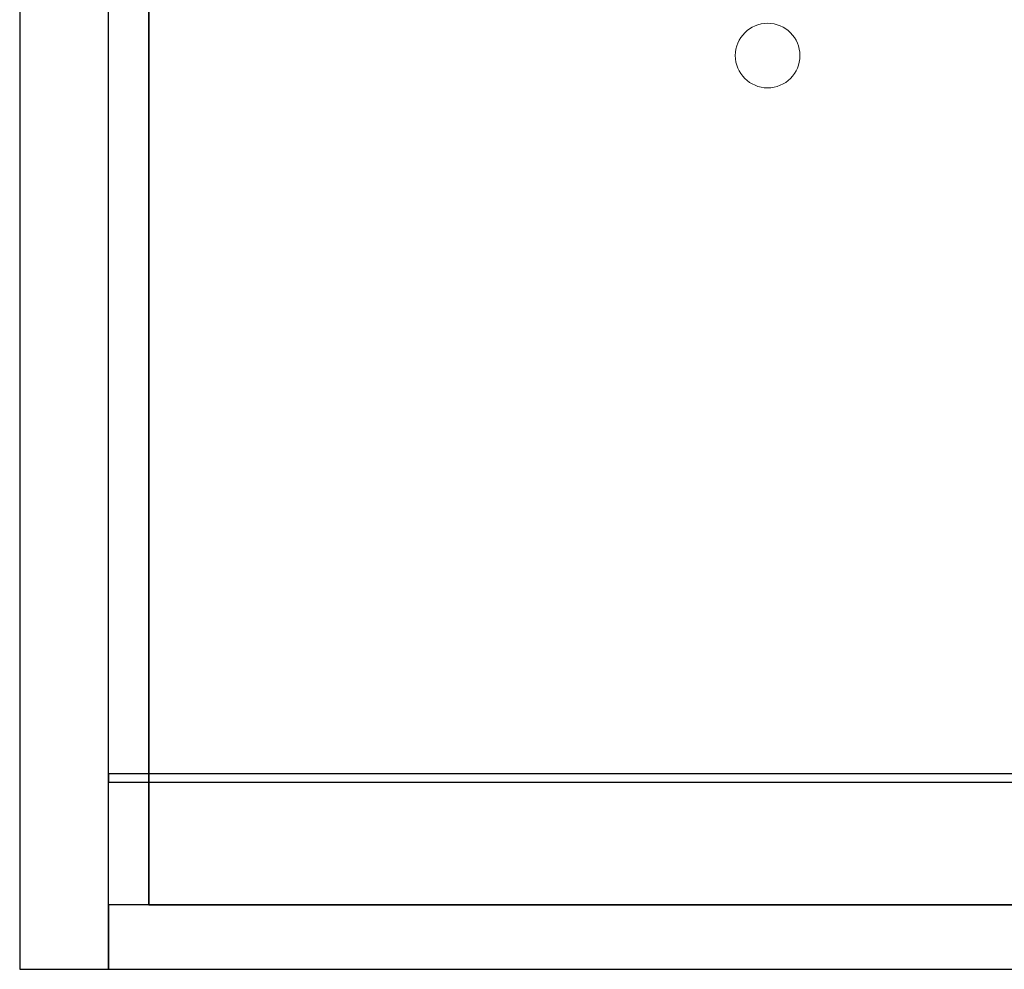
# Model space of a CAD drawing. Header units: metres. Extents: x 391.1 to 427.5, y 12.8 to 28.4.
# Tile 1 of 195: x 391.1 to 397.2, y 12.8 to 18.7. Entities that reach past the tile are written whole.
import ezdxf

# ---------------------------------------------------------------- set-up
doc = ezdxf.new("R2010")
doc.units = ezdxf.units.M
doc.layers.add('01_SUELOS', color=7, linetype='Continuous', lineweight=25, true_color=0x007f00)
for name, color, linetype, lineweight in [('A-COLS-____-MCUT', 7, 'Continuous', 18), ('A-COLS-____-OTLN', 7, 'Continuous', 18), ('A-WALL-____-MCUT', 7, 'Continuous', 25), ('A-WALL-____-OTLN', 7, 'Continuous', 25)]:
    doc.layers.add(name, color=color, linetype=linetype, lineweight=lineweight)

# ---------------------------------------------------------------- blocks, each defined once
blk = doc.blocks.new('Family - Mur PA-152015-03_ELEC_P0A')
at = {"layer": 'A-WALL-____-MCUT', "color": 253, "true_color": 0xaaaaaa}
for p, q in [((6.0667, 0.4), (0, 0.4)), ((0, 0.4), (0, 0)), ((6.0667, 0), (6.0667, 0.4)), ((0, 0), (6.0667, 0))]:
    blk.add_line(p, q, dxfattribs=at)
at = {"layer": 'A-WALL-____-OTLN', "color": 253, "true_color": 0xaaaaaa}
for p, q in [((6.0667, 0.4), (0, 0.4)), ((0, 0.4), (0, 0)), ((6.0667, 0), (6.0667, 0.4)), ((0, 0), (6.0667, 0))]:
    blk.add_line(p, q, dxfattribs=at)
at = {"layer": 'A-WALL-____-OTLN', "color": 253, "lineweight": 18, "true_color": 0xaaaaaa}
blk.add_line((0.25, 0), (6.0667, 0), dxfattribs=at)
blk = doc.blocks.new('Family - Fals sostre PA-152185-03_ELEC_P0A')
at = {"layer": '01_SUELOS', "color": 9, "true_color": 0xaad4aa}
for p, q in [((0, 15.0232), (0, 0)), ((0, 0), (0, 15.0232)), ((0, 0), (6.9075, 0)), ((6.9075, 0), (0, 0))]:
    blk.add_line(p, q, dxfattribs=at)
blk = doc.blocks.new('Family - Pilar PA-152663-03_ELEC_P0A')
at = {"layer": 'A-COLS-____-MCUT', "color": 253, "true_color": 0xaaaaaa}
for start, end in [(360, 180), (180, 360)]:
    blk.add_arc((0.2, 0.2), 0.2, start, end, dxfattribs=at)
at = {"layer": 'A-COLS-____-OTLN', "color": 253, "true_color": 0xaaaaaa}
for start, end in [(360, 180), (180, 360)]:
    blk.add_arc((0.2, 0.2), 0.2, start, end, dxfattribs=at)
blk = doc.blocks.new('Family - Mur PA-152669-03_ELEC_P0A')
at = {"layer": 'A-WALL-____-MCUT', "color": 253, "true_color": 0xaaaaaa}
for p, q in [((15.5232, 0.55), (0, 0.55)), ((15.5232, 0), (15.5232, 0.55)), ((0, 0), (15.5232, 0))]:
    blk.add_line(p, q, dxfattribs=at)
at = {"layer": 'A-WALL-____-OTLN', "color": 253, "true_color": 0xaaaaaa}
for p, q in [((15.5232, 0.55), (0, 0.55)), ((15.5232, 0), (15.5232, 0.55)), ((0, 0), (15.5232, 0))]:
    blk.add_line(p, q, dxfattribs=at)
at = {"layer": 'A-WALL-____-OTLN', "color": 253, "lineweight": 18, "true_color": 0xaaaaaa}
blk.add_line((0, 0), (15.5232, 0), dxfattribs=at)
blk = doc.blocks.new('Family - Envans PB-155337-03_ELEC_P0A')
at = {"layer": 'A-WALL-____-MCUT', "color": 253, "true_color": 0xaaaaaa}
for p, q in [((7.1267, 0.05), (0, 0.05)), ((0, 0.05), (0, 0)), ((0, 0), (7.1267, 0)), ((7.1267, 0), (7.1267, 0.05))]:
    blk.add_line(p, q, dxfattribs=at)
at = {"layer": 'A-WALL-____-OTLN', "color": 253, "true_color": 0xaaaaaa}
for p, q in [((7.1267, 0.05), (0, 0.05)), ((0, 0.05), (0, 0)), ((0, 0), (7.1267, 0)), ((7.1267, 0), (7.1267, 0.05))]:
    blk.add_line(p, q, dxfattribs=at)
at = {"layer": 'A-WALL-____-OTLN', "color": 253, "lineweight": 18, "true_color": 0xaaaaaa}
blk.add_line((0, 0), (7.1267, 0), dxfattribs=at)
blk = doc.blocks.new('LONDR55-XX_ZZ-ARQ-CAA-M3D-Londres55_ifc-1-03_ELEC_P0A')
at = {"layer": '01_SUELOS', "color": 253, "lineweight": 18, "true_color": 0xaaaaaa}
blk.add_blockref('Family - Fals sostre PA-152185-03_ELEC_P0A', (391.9497, 13.2406), dxfattribs=at)
at = {"layer": 'A-COLS-____-OTLN', "color": 253, "lineweight": 18, "true_color": 0xaaaaaa}
blk.add_blockref('Family - Pilar PA-152663-03_ELEC_P0A', (395.5793, 18.3002), dxfattribs=at)
at = {"layer": 'A-WALL-____-OTLN', "color": 253, "lineweight": 18, "true_color": 0xaaaaaa, "rotation": 270}
blk.add_blockref('Family - Mur PA-152669-03_ELEC_P0A', (391.1497, 28.3639), dxfattribs=at)
at = {"layer": 'A-WALL-____-OTLN', "color": 253, "lineweight": 18, "true_color": 0xaaaaaa}
for name, p in [('Family - Envans PB-155337-03_ELEC_P0A', (391.6997, 14.0008)), ('Family - Mur PA-152015-03_ELEC_P0A', (391.6997, 12.8406))]:
    blk.add_blockref(name, p, dxfattribs=at)

msp = doc.modelspace()

# ---------------------------------------------------------------- block references
at = {"lineweight": 5}
msp.add_blockref('LONDR55-XX_ZZ-ARQ-CAA-M3D-Londres55_ifc-1-03_ELEC_P0A', (0, 0), dxfattribs=at)

doc.saveas('drawing.dxf')
